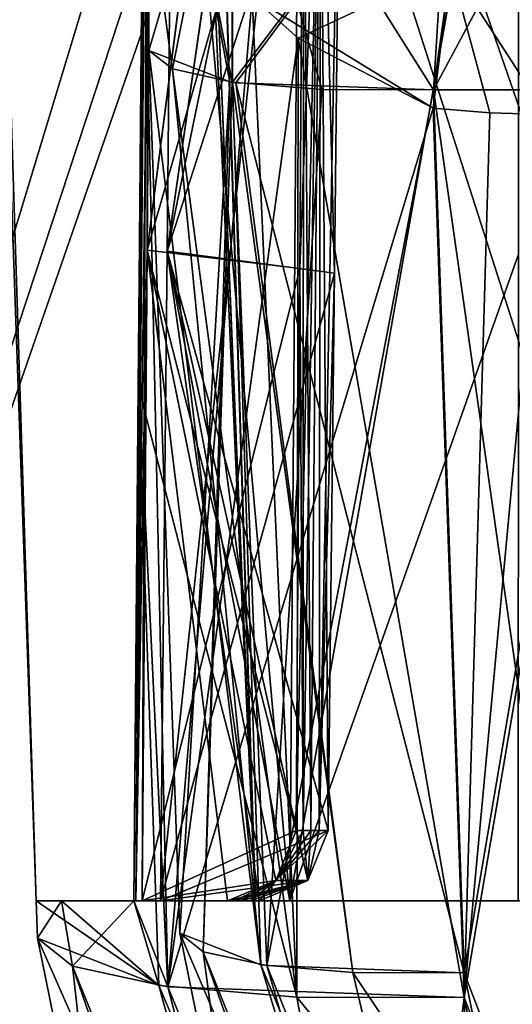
# Model space of a CAD drawing. Header units: millimetres. Extents: x -269 to 269, y -42 to 416.
# Tile 40 of 256: x -221.39 to -214.47, y 13.55 to 27.37. Entities that reach past the tile are written whole.
import ezdxf

# ---------------------------------------------------------------- set-up
doc = ezdxf.new("R2010")
doc.units = ezdxf.units.MM
doc.header["$LTSCALE"] = 65.185185
for name, color, linetype in [('13', 7, 'CONTINUOUS'), ('1444', 7, 'CONTINUOUS'), ('1445', 7, 'CONTINUOUS'), ('1446', 7, 'CONTINUOUS'), ('1447', 7, 'CONTINUOUS'), ('1449', 7, 'CONTINUOUS'), ('1450', 7, 'CONTINUOUS'), ('1460', 7, 'CONTINUOUS'), ('1461', 7, 'CONTINUOUS'), ('1462', 7, 'CONTINUOUS'), ('1463', 7, 'CONTINUOUS'), ('1477', 7, 'CONTINUOUS'), ('1478', 7, 'CONTINUOUS'), ('1540', 7, 'CONTINUOUS'), ('1561', 7, 'CONTINUOUS'), ('1569', 7, 'CONTINUOUS'), ('1570', 7, 'CONTINUOUS'), ('1578', 7, 'CONTINUOUS'), ('1579', 7, 'CONTINUOUS'), ('158', 7, 'CONTINUOUS'), ('1580', 7, 'CONTINUOUS'), ('1581', 7, 'CONTINUOUS'), ('1582', 7, 'CONTINUOUS'), ('1583', 7, 'CONTINUOUS'), ('1584', 7, 'CONTINUOUS'), ('1587', 7, 'CONTINUOUS'), ('1588', 7, 'CONTINUOUS'), ('1589', 7, 'CONTINUOUS'), ('1590', 7, 'CONTINUOUS'), ('16', 7, 'CONTINUOUS'), ('160', 7, 'CONTINUOUS'), ('1611', 7, 'CONTINUOUS'), ('1612', 7, 'CONTINUOUS'), ('1613', 7, 'CONTINUOUS'), ('1614', 7, 'CONTINUOUS'), ('1626', 7, 'CONTINUOUS'), ('1627', 7, 'CONTINUOUS'), ('1628', 7, 'CONTINUOUS'), ('1629', 7, 'CONTINUOUS'), ('1632', 7, 'CONTINUOUS'), ('1633', 7, 'CONTINUOUS'), ('1634', 7, 'CONTINUOUS'), ('1635', 7, 'CONTINUOUS'), ('1636', 7, 'CONTINUOUS'), ('1645', 7, 'CONTINUOUS'), ('1646', 7, 'CONTINUOUS'), ('1648', 7, 'CONTINUOUS'), ('1649', 7, 'CONTINUOUS')]:
    doc.layers.add(name, color=color, linetype=linetype)

msp = doc.modelspace()

# ---------------------------------------------------------------- linework, layer by layer
at = {"layer": '13', "color": 250, "linetype": 'Continuous', "true_color": 0x404040}
for points in [[(227, -16, -447), (-227, -16, -447), (227, 68, -447), (227, -16, -447)], [(-227, -16, -447), (-227, 68, -447), (227, 68, -447), (-227, -16, -447)]]:
    msp.add_3dface(points, dxfattribs=at)
at = {"layer": '1444', "linetype": 'Continuous'}
for points in [[(-213.046, 31.128, -51.715), (-213.046, 26.389, -54.451), (-215.419, 29.014, -53.492), (-213.046, 31.128, -51.715)], [(-213.046, 26.389, -54.451), (-215.582, 26.389, -54.451), (-215.419, 29.014, -53.492), (-213.046, 26.389, -54.451)]]:
    msp.add_3dface(points, dxfattribs=at)
at = {"layer": '1445', "linetype": 'Continuous'}
for points in [[(-215.582, 26.389, -54.451), (-213.046, 26.389, -54.451), (-213.046, 8.516, -57.602), (-215.582, 26.389, -54.451)], [(-215.149, 13.991, -56.637), (-215.582, 26.389, -54.451), (-213.046, 8.516, -57.602), (-215.149, 13.991, -56.637)], [(-214.557, 11.081, -57.15), (-215.149, 13.991, -56.637), (-213.046, 8.516, -57.602), (-214.557, 11.081, -57.15)]]:
    msp.add_3dface(points, dxfattribs=at)
at = {"layer": '1446', "linetype": 'Continuous'}
for points in [[(-219.146, 14.546, -60.576), (-219.579, 26.944, -58.39), (-218.442, 26.502, -55.655), (-219.146, 14.546, -60.576)], [(-218.817, 14.286, -59.032), (-219.146, 14.546, -60.576), (-218.442, 26.502, -55.655), (-218.817, 14.286, -59.032)], [(-218.408, 26.497, -55.621), (-218.817, 14.286, -59.032), (-218.442, 26.502, -55.655), (-218.408, 26.497, -55.621)], [(-217.924, 14.092, -57.757), (-218.817, 14.286, -59.032), (-218.408, 26.497, -55.621), (-217.924, 14.092, -57.757)], [(-217.149, 26.392, -54.775), (-217.924, 14.092, -57.757), (-218.408, 26.497, -55.621), (-217.149, 26.392, -54.775)], [(-215.582, 26.389, -54.451), (-217.924, 14.092, -57.757), (-217.149, 26.392, -54.775), (-215.582, 26.389, -54.451)], [(-215.582, 26.389, -54.451), (-215.149, 13.991, -56.637), (-217.924, 14.092, -57.757), (-215.582, 26.389, -54.451)]]:
    msp.add_3dface(points, dxfattribs=at)
at = {"layer": '1447', "linetype": 'Continuous'}
for points in [[(-218.442, 26.502, -55.655), (-219.579, 26.944, -58.39), (-219.818, 33.78, -55.659), (-218.442, 26.502, -55.655)], [(-218.408, 26.497, -55.621), (-218.442, 26.502, -55.655), (-219.818, 33.78, -55.659), (-218.408, 26.497, -55.621)], [(-218.416, 30.885, -53.777), (-218.408, 26.497, -55.621), (-219.818, 33.78, -55.659), (-218.416, 30.885, -53.777)], [(-215.419, 29.014, -53.492), (-215.582, 26.389, -54.451), (-218.416, 30.885, -53.777), (-215.419, 29.014, -53.492)], [(-215.582, 26.389, -54.451), (-217.149, 26.392, -54.775), (-218.416, 30.885, -53.777), (-215.582, 26.389, -54.451)], [(-217.149, 26.392, -54.775), (-218.408, 26.497, -55.621), (-218.416, 30.885, -53.777), (-217.149, 26.392, -54.775)]]:
    msp.add_3dface(points, dxfattribs=at)
at = {"layer": '1449', "linetype": 'Continuous'}
for points in [[(-219.818, 33.78, -55.659), (-219.579, 26.944, -58.39), (-219.818, 33.774, -291.337), (-219.818, 33.78, -55.659)], [(-219.818, 33.774, -291.337), (-219.579, 26.944, -58.39), (-219.579, 26.944, -288.61), (-219.818, 33.774, -291.337)], [(-219.579, 26.944, -58.39), (-219.146, 14.546, -60.576), (-219.579, 26.944, -288.61), (-219.579, 26.944, -58.39)], [(-219.579, 26.944, -288.61), (-219.146, 14.546, -60.576), (-219.146, 14.546, -286.424), (-219.579, 26.944, -288.61)]]:
    msp.add_3dface(points, dxfattribs=at)
at = {"layer": '1450', "linetype": 'Continuous'}
for points in [[(-219.146, 14.546, -286.424), (-219.146, 14.546, -60.576), (-218.288, 10.335, -61.09), (-219.146, 14.546, -286.424)], [(-219.146, 14.546, -286.424), (-218.288, 10.335, -61.09), (-218.288, 10.334, -285.91), (-219.146, 14.546, -286.424)]]:
    msp.add_3dface(points, dxfattribs=at)
at = {"layer": '1460', "linetype": 'Continuous'}
for points in [[(-219.146, 14.546, -60.576), (-218.817, 14.286, -59.032), (-218.288, 10.335, -61.09), (-219.146, 14.546, -60.576)], [(-218.817, 14.286, -59.032), (-217.924, 14.092, -57.757), (-215.771, 6.667, -60.092), (-218.817, 14.286, -59.032)], [(-218.817, 14.286, -59.032), (-216.11, 6.64, -61.541), (-218.288, 10.335, -61.09), (-218.817, 14.286, -59.032)], [(-216.11, 6.64, -61.541), (-218.817, 14.286, -59.032), (-215.771, 6.667, -60.092), (-216.11, 6.64, -61.541)], [(-217.924, 14.092, -57.757), (-215.149, 13.991, -56.637), (-215.072, 7.038, -58.864), (-217.924, 14.092, -57.757)], [(-217.924, 14.092, -57.757), (-215.072, 7.038, -58.864), (-215.771, 6.667, -60.092), (-217.924, 14.092, -57.757)], [(-215.149, 13.991, -56.637), (-214.557, 11.081, -57.15), (-215.072, 7.038, -58.864), (-215.149, 13.991, -56.637)]]:
    msp.add_3dface(points, dxfattribs=at)
at = {"layer": '1461', "linetype": 'Continuous'}
for points in [[(-219.146, 14.546, -286.424), (-218.288, 10.334, -285.91), (-215.771, 6.667, -286.908), (-219.146, 14.546, -286.424)], [(-218.009, 14.104, -289.159), (-219.146, 14.546, -286.424), (-215.771, 6.667, -286.908), (-218.009, 14.104, -289.159)], [(-216.716, 13.994, -290.038), (-218.009, 14.104, -289.159), (-215.073, 7.037, -288.136), (-216.716, 13.994, -290.038)], [(-215.073, 7.037, -288.136), (-218.009, 14.104, -289.159), (-215.771, 6.667, -286.908), (-215.073, 7.037, -288.136)], [(-215.149, 13.991, -290.363), (-216.716, 13.994, -290.038), (-213.046, 8.516, -289.398), (-215.149, 13.991, -290.363)], [(-213.046, 8.516, -289.398), (-216.716, 13.994, -290.038), (-215.073, 7.037, -288.136), (-213.046, 8.516, -289.398)], [(-214.558, 11.083, -289.85), (-215.149, 13.991, -290.363), (-213.046, 8.516, -289.398), (-214.558, 11.083, -289.85)]]:
    msp.add_3dface(points, dxfattribs=at)
at = {"layer": '1462', "linetype": 'Continuous'}
for points in [[(-219.579, 26.944, -288.61), (-219.146, 14.546, -286.424), (-218.009, 14.104, -289.159), (-219.579, 26.944, -288.61)], [(-219.579, 26.944, -288.61), (-218.009, 14.104, -289.159), (-219.25, 26.683, -290.154), (-219.579, 26.944, -288.61)], [(-219.25, 26.683, -290.154), (-218.009, 14.104, -289.159), (-218.405, 26.496, -291.382), (-219.25, 26.683, -290.154)], [(-218.009, 14.104, -289.159), (-216.716, 13.994, -290.038), (-218.405, 26.496, -291.382), (-218.009, 14.104, -289.159)], [(-218.405, 26.496, -291.382), (-216.716, 13.994, -290.038), (-218.357, 26.49, -291.429), (-218.405, 26.496, -291.382)], [(-216.716, 13.994, -290.038), (-215.149, 13.991, -290.363), (-218.357, 26.49, -291.429), (-216.716, 13.994, -290.038)], [(-215.149, 13.991, -290.363), (-215.582, 26.389, -292.549), (-218.357, 26.49, -291.429), (-215.149, 13.991, -290.363)]]:
    msp.add_3dface(points, dxfattribs=at)
at = {"layer": '1463', "linetype": 'Continuous'}
for points in [[(-219.818, 33.774, -291.337), (-219.579, 26.944, -288.61), (-218.416, 30.885, -293.223), (-219.818, 33.774, -291.337)], [(-218.416, 30.885, -293.223), (-218.405, 26.496, -291.382), (-214.916, 31.119, -295.275), (-218.416, 30.885, -293.223)], [(-218.405, 26.496, -291.382), (-218.357, 26.49, -291.429), (-214.916, 31.119, -295.275), (-218.405, 26.496, -291.382)], [(-218.357, 26.49, -291.429), (-215.582, 26.389, -292.549), (-214.916, 31.119, -295.275), (-218.357, 26.49, -291.429)], [(-219.579, 26.944, -288.61), (-219.25, 26.683, -290.154), (-218.416, 30.885, -293.223), (-219.579, 26.944, -288.61)], [(-219.25, 26.683, -290.154), (-218.405, 26.496, -291.382), (-218.416, 30.885, -293.223), (-219.25, 26.683, -290.154)]]:
    msp.add_3dface(points, dxfattribs=at)
at = {"layer": '1477', "linetype": 'Continuous'}
for points in [[(-214.916, 31.119, -295.275), (-215.582, 26.389, -292.549), (-213.046, 31.128, -295.285), (-214.916, 31.119, -295.275)], [(-215.582, 26.389, -292.549), (-213.046, 26.389, -292.549), (-213.046, 31.128, -295.285), (-215.582, 26.389, -292.549)]]:
    msp.add_3dface(points, dxfattribs=at)
at = {"layer": '1478', "linetype": 'Continuous'}
for points in [[(-215.582, 26.389, -292.549), (-215.149, 13.991, -290.363), (-213.046, 26.389, -292.549), (-215.582, 26.389, -292.549)], [(-215.149, 13.991, -290.363), (-214.558, 11.083, -289.85), (-213.046, 26.389, -292.549), (-215.149, 13.991, -290.363)], [(-214.558, 11.083, -289.85), (-213.046, 8.516, -289.398), (-213.046, 26.389, -292.549), (-214.558, 11.083, -289.85)]]:
    msp.add_3dface(points, dxfattribs=at)
at = {"layer": '1540', "linetype": 'Continuous'}
msp.add_3dface([(-172.75, 322, -13.616), (-218.213, 322, -13.616), (-198.134, 15, -24.337), (-172.75, 322, -13.616)], dxfattribs=at)
at = {"layer": '1561', "linetype": 'Continuous'}
for points in [[(-218.213, 322, -333.384), (-172.75, 239, -330.486), (-184.985, 15, -322.663), (-218.213, 322, -333.384)], [(-198.134, 15, -322.663), (-218.213, 322, -333.384), (-184.985, 15, -322.663), (-198.134, 15, -322.663)]]:
    msp.add_3dface(points, dxfattribs=at)
at = {"layer": '1569', "linetype": 'Continuous'}
for points in [[(-231.884, 322, -319.713), (-230.846, 322, -324.946), (-221.163, 15, -299.634), (-231.884, 322, -319.713)], [(-230.846, 322, -324.946), (-227.89, 322, -329.378), (-218.085, 15, -311.149), (-230.846, 322, -324.946)], [(-221.163, 15, -299.634), (-230.846, 322, -324.946), (-218.085, 15, -311.149), (-221.163, 15, -299.634)], [(-227.89, 322, -329.378), (-223.451, 322, -332.344), (-209.657, 15, -319.58), (-227.89, 322, -329.378)], [(-218.085, 15, -311.149), (-227.89, 322, -329.378), (-209.657, 15, -319.58), (-218.085, 15, -311.149)], [(-223.451, 322, -332.344), (-218.213, 322, -333.384), (-209.657, 15, -319.58), (-223.451, 322, -332.344)], [(-218.213, 322, -333.384), (-198.134, 15, -322.663), (-209.657, 15, -319.58), (-218.213, 322, -333.384)]]:
    msp.add_3dface(points, dxfattribs=at)
at = {"layer": '1570', "linetype": 'Continuous'}
for points in [[(-231.884, 322, -27.287), (-228.986, 239, -72.75), (-221.163, 15, -60.515), (-231.884, 322, -27.287)], [(-221.163, 15, -47.366), (-231.884, 322, -27.287), (-221.163, 15, -60.515), (-221.163, 15, -47.366)], [(-231.884, 322, -274.25), (-231.884, 322, -319.713), (-221.163, 15, -299.634), (-231.884, 322, -274.25)], [(-231.884, 322, -274.25), (-221.163, 15, -299.634), (-228.986, 239, -274.25), (-231.884, 322, -274.25)], [(-228.986, 239, -74.25), (-221.163, 15, -299.634), (-228.986, 239, -72.75), (-228.986, 239, -74.25)], [(-221.163, 15, -299.634), (-228.986, 239, -74.25), (-228.986, 239, -272.75), (-221.163, 15, -299.634)], [(-228.986, 239, -72.75), (-221.163, 15, -299.634), (-221.163, 15, -286.485), (-228.986, 239, -72.75)], [(-228.986, 239, -274.25), (-221.163, 15, -299.634), (-228.986, 239, -272.75), (-228.986, 239, -274.25)], [(-221.163, 15, -60.515), (-228.986, 239, -72.75), (-221.163, 15, -286.485), (-221.163, 15, -60.515)], [(-221.145, 14.477, -60.607), (-221.163, 15, -60.515), (-221.145, 14.477, -286.393), (-221.145, 14.477, -60.607)], [(-221.145, 14.477, -286.393), (-221.163, 15, -60.515), (-221.163, 15, -286.485), (-221.145, 14.477, -286.393)]]:
    msp.add_3dface(points, dxfattribs=at)
at = {"layer": '1578', "linetype": 'Continuous'}
for points in [[(-230.849, 322, -22.06), (-231.884, 322, -27.287), (-218.081, 15, -35.844), (-230.849, 322, -22.06)], [(-231.884, 322, -27.287), (-221.163, 15, -47.366), (-218.081, 15, -35.844), (-231.884, 322, -27.287)], [(-227.889, 322, -17.623), (-230.849, 322, -22.06), (-218.081, 15, -35.844), (-227.889, 322, -17.623)], [(-223.445, 322, -14.654), (-227.889, 322, -17.623), (-209.664, 15, -27.423), (-223.445, 322, -14.654)], [(-209.664, 15, -27.423), (-227.889, 322, -17.623), (-218.081, 15, -35.844), (-209.664, 15, -27.423)], [(-218.213, 322, -13.616), (-223.445, 322, -14.654), (-198.134, 15, -24.337), (-218.213, 322, -13.616)], [(-198.134, 15, -24.337), (-223.445, 322, -14.654), (-209.664, 15, -27.423), (-198.134, 15, -24.337)]]:
    msp.add_3dface(points, dxfattribs=at)
at = {"layer": '1579', "linetype": 'Continuous'}
for points in [[(-221.163, 15, -47.366), (-221.163, 15, -60.515), (-220.808, 15, -58.452), (-221.163, 15, -47.366)], [(-218.081, 15, -35.844), (-221.163, 15, -47.366), (-219.418, 15, -42.295), (-218.081, 15, -35.844)], [(-219.674, 15, -44.008), (-221.163, 15, -47.366), (-219.762, 15, -45.099), (-219.674, 15, -44.008)], [(-221.163, 15, -47.366), (-219.674, 15, -44.008), (-219.418, 15, -42.295), (-221.163, 15, -47.366)], [(-219.762, 15, -45.099), (-221.163, 15, -47.366), (-219.791, 15, -46.194), (-219.762, 15, -45.099)], [(-219.791, 15, -46.194), (-221.163, 15, -47.366), (-219.791, 15, -56.646), (-219.791, 15, -46.194)], [(-219.791, 15, -56.646), (-221.163, 15, -47.366), (-220.808, 15, -58.452), (-219.791, 15, -56.646)], [(-219.674, 15, -44.008), (-218.474, 15, -44.329), (-219.418, 15, -42.295), (-219.674, 15, -44.008)], [(-217.598, 15, -36.961), (-218.081, 15, -35.844), (-219.418, 15, -42.295), (-217.598, 15, -36.961)], [(-218.155, 15, -43.09), (-218.029, 15, -42.667), (-219.418, 15, -42.295), (-218.155, 15, -43.09)], [(-218.272, 15, -43.515), (-218.155, 15, -43.09), (-219.418, 15, -42.295), (-218.272, 15, -43.515)], [(-218.377, 15, -43.921), (-218.272, 15, -43.515), (-219.418, 15, -42.295), (-218.377, 15, -43.921)], [(-218.474, 15, -44.329), (-218.377, 15, -43.921), (-219.418, 15, -42.295), (-218.474, 15, -44.329)], [(-209.664, 15, -27.423), (-218.081, 15, -35.844), (-213.175, 15, -31.108), (-209.664, 15, -27.423)], [(-213.175, 15, -31.108), (-218.081, 15, -35.844), (-214.392, 15, -32.325), (-213.175, 15, -31.108)], [(-214.392, 15, -32.325), (-218.081, 15, -35.844), (-217.598, 15, -36.961), (-214.392, 15, -32.325)]]:
    msp.add_3dface(points, dxfattribs=at)
at = {"layer": '158', "color": 250, "linetype": 'Continuous', "true_color": 0x404040}
for points in [[(-208.5, 67.2, -447), (-227.1, 67.2, -447), (-227.1, 5.819, -447), (-208.5, 67.2, -447)], [(-207.086, 66.614, -447), (-208.5, 67.2, -447), (-227.1, 5.819, -447), (-207.086, 66.614, -447)], [(-206.5, 65.2, -447), (-207.086, 66.614, -447), (-227.1, 5.819, -447), (-206.5, 65.2, -447)], [(-206.5, 6.5, -447), (-206.5, 65.2, -447), (-227.1, 5.819, -447), (-206.5, 6.5, -447)]]:
    msp.add_3dface(points, dxfattribs=at)
at = {"layer": '1580', "linetype": 'Continuous'}
for points in [[(-217.794, 15.29, -44.514), (-217.509, 15.991, -44.597), (-217.347, 15.29, -42.847), (-217.794, 15.29, -44.514)], [(-217.347, 15.29, -42.847), (-217.509, 15.991, -44.597), (-217.412, 15.991, -44.184), (-217.347, 15.29, -42.847)], [(-217.306, 15.991, -43.773), (-217.347, 15.29, -42.847), (-217.412, 15.991, -44.184), (-217.306, 15.991, -43.773)], [(-217.059, 15.991, -42.918), (-217.347, 15.29, -42.847), (-217.187, 15.991, -43.344), (-217.059, 15.991, -42.918)], [(-217.187, 15.991, -43.344), (-217.347, 15.29, -42.847), (-217.306, 15.991, -43.773), (-217.187, 15.991, -43.344)], [(-218.377, 15, -43.921), (-218.474, 15, -44.329), (-217.794, 15.29, -44.514), (-218.377, 15, -43.921)], [(-218.272, 15, -43.515), (-218.377, 15, -43.921), (-217.794, 15.29, -44.514), (-218.272, 15, -43.515)], [(-218.155, 15, -43.09), (-218.272, 15, -43.515), (-217.794, 15.29, -44.514), (-218.155, 15, -43.09)], [(-218.029, 15, -42.667), (-218.155, 15, -43.09), (-217.794, 15.29, -44.514), (-218.029, 15, -42.667)], [(-218.029, 15, -42.667), (-217.794, 15.29, -44.514), (-217.347, 15.29, -42.847), (-218.029, 15, -42.667)]]:
    msp.add_3dface(points, dxfattribs=at)
at = {"layer": '1581', "linetype": 'Continuous'}
for points in [[(-219.535, 33.289, -44.21), (-218.531, 32.442, -44.472), (-219.605, 24.14, -44.109), (-219.535, 33.289, -44.21)], [(-218.531, 32.442, -44.472), (-217.406, 31.777, -44.767), (-219.605, 24.14, -44.109), (-218.531, 32.442, -44.472)], [(-217.406, 31.777, -44.767), (-217.458, 23.882, -44.682), (-219.605, 24.14, -44.109), (-217.406, 31.777, -44.767)], [(-218.474, 15, -44.329), (-219.674, 15, -44.008), (-219.605, 24.14, -44.109), (-218.474, 15, -44.329)], [(-217.794, 15.29, -44.514), (-218.474, 15, -44.329), (-219.605, 24.14, -44.109), (-217.794, 15.29, -44.514)], [(-217.509, 15.991, -44.597), (-217.794, 15.29, -44.514), (-219.605, 24.14, -44.109), (-217.509, 15.991, -44.597)], [(-217.458, 23.882, -44.682), (-217.509, 15.991, -44.597), (-219.605, 24.14, -44.109), (-217.458, 23.882, -44.682)]]:
    msp.add_3dface(points, dxfattribs=at)
at = {"layer": '1582', "linetype": 'Continuous'}
for points in [[(-217.412, 15.991, -44.184), (-217.509, 15.991, -44.597), (-217.168, 31.707, -43.789), (-217.412, 15.991, -44.184)], [(-217.509, 15.991, -44.597), (-217.458, 23.882, -44.682), (-217.168, 31.707, -43.789), (-217.509, 15.991, -44.597)], [(-217.458, 23.882, -44.682), (-217.406, 31.777, -44.767), (-217.168, 31.707, -43.789), (-217.458, 23.882, -44.682)], [(-217.306, 15.991, -43.773), (-217.412, 15.991, -44.184), (-217.168, 31.707, -43.789), (-217.306, 15.991, -43.773)], [(-217.187, 15.991, -43.344), (-217.306, 15.991, -43.773), (-217.168, 31.707, -43.789), (-217.187, 15.991, -43.344)], [(-216.886, 31.645, -42.823), (-217.187, 15.991, -43.344), (-217.168, 31.707, -43.789), (-216.886, 31.645, -42.823)], [(-216.973, 23.816, -42.87), (-217.187, 15.991, -43.344), (-216.886, 31.645, -42.823), (-216.973, 23.816, -42.87)], [(-217.059, 15.991, -42.918), (-217.187, 15.991, -43.344), (-216.973, 23.816, -42.87), (-217.059, 15.991, -42.918)]]:
    msp.add_3dface(points, dxfattribs=at)
at = {"layer": '1583', "linetype": 'Continuous'}
for points in [[(-219.233, 33.258, -42.18), (-219.325, 24.126, -42.237), (-218.131, 32.34, -42.483), (-219.233, 33.258, -42.18)], [(-219.325, 24.126, -42.237), (-216.886, 31.645, -42.823), (-218.131, 32.34, -42.483), (-219.325, 24.126, -42.237)], [(-216.973, 23.816, -42.87), (-216.886, 31.645, -42.823), (-219.325, 24.126, -42.237), (-216.973, 23.816, -42.87)], [(-219.418, 15, -42.295), (-216.973, 23.816, -42.87), (-219.325, 24.126, -42.237), (-219.418, 15, -42.295)], [(-219.418, 15, -42.295), (-217.059, 15.991, -42.918), (-216.973, 23.816, -42.87), (-219.418, 15, -42.295)], [(-219.418, 15, -42.295), (-217.347, 15.29, -42.847), (-217.059, 15.991, -42.918), (-219.418, 15, -42.295)], [(-219.418, 15, -42.295), (-218.029, 15, -42.667), (-217.347, 15.29, -42.847), (-219.418, 15, -42.295)]]:
    msp.add_3dface(points, dxfattribs=at)
at = {"layer": '1584', "linetype": 'Continuous'}
for points in [[(-219.791, 15, -46.194), (-219.631, 33.321, -46.194), (-219.63, 33.32, -46.004), (-219.791, 15, -46.194)], [(-219.627, 33.317, -45.815), (-219.791, 15, -46.194), (-219.63, 33.32, -46.004), (-219.627, 33.317, -45.815)], [(-219.762, 15, -45.099), (-219.791, 15, -46.194), (-219.627, 33.317, -45.815), (-219.762, 15, -45.099)], [(-219.597, 33.303, -45.012), (-219.762, 15, -45.099), (-219.627, 33.317, -45.815), (-219.597, 33.303, -45.012)], [(-219.535, 33.289, -44.21), (-219.762, 15, -45.099), (-219.597, 33.303, -45.012), (-219.535, 33.289, -44.21)], [(-219.762, 15, -45.099), (-219.535, 33.289, -44.21), (-219.605, 24.14, -44.109), (-219.762, 15, -45.099)], [(-219.674, 15, -44.008), (-219.762, 15, -45.099), (-219.605, 24.14, -44.109), (-219.674, 15, -44.008)]]:
    msp.add_3dface(points, dxfattribs=at)
at = {"layer": '1587', "linetype": 'Continuous'}
for points in [[(-217.598, 15, -36.961), (-219.418, 15, -42.295), (-217.458, 33.198, -37.037), (-217.598, 15, -36.961)], [(-219.418, 15, -42.295), (-219.325, 24.126, -42.237), (-217.458, 33.198, -37.037), (-219.418, 15, -42.295)], [(-219.233, 33.258, -42.18), (-217.458, 33.198, -37.037), (-219.325, 24.126, -42.237), (-219.233, 33.258, -42.18)], [(-214.387, 33.173, -32.554), (-217.598, 15, -36.961), (-217.458, 33.198, -37.037), (-214.387, 33.173, -32.554)], [(-214.389, 24.083, -32.439), (-217.598, 15, -36.961), (-214.387, 33.173, -32.554), (-214.389, 24.083, -32.439)], [(-214.392, 15, -32.325), (-217.598, 15, -36.961), (-214.389, 24.083, -32.439), (-214.392, 15, -32.325)]]:
    msp.add_3dface(points, dxfattribs=at)
at = {"layer": '1588', "linetype": 'Continuous'}
for points in [[(-219.631, 33.321, -46.194), (-219.791, 15, -46.194), (-219.631, 33.321, -49.126), (-219.631, 33.321, -46.194)], [(-219.631, 33.321, -49.126), (-219.791, 15, -46.194), (-219.639, 32.45, -51.883), (-219.631, 33.321, -49.126)], [(-219.639, 32.45, -51.883), (-219.791, 15, -46.194), (-219.662, 29.747, -53.372), (-219.639, 32.45, -51.883)], [(-219.662, 29.747, -53.372), (-219.791, 15, -46.194), (-219.728, 22.229, -55.015), (-219.662, 29.747, -53.372)], [(-219.791, 15, -46.194), (-219.791, 15, -56.646), (-219.728, 22.229, -55.015), (-219.791, 15, -46.194)]]:
    msp.add_3dface(points, dxfattribs=at)
at = {"layer": '1589', "linetype": 'Continuous'}
for points in [[(-219.662, 29.747, -53.372), (-219.728, 22.229, -55.015), (-217.501, 13.648, -55.186), (-219.662, 29.747, -53.372)], [(-218.128, 27.697, -52.77), (-219.662, 29.747, -53.372), (-217.501, 13.648, -55.186), (-218.128, 27.697, -52.77)], [(-217.482, 27.115, -52.624), (-218.128, 27.697, -52.77), (-217.501, 13.648, -55.186), (-217.482, 27.115, -52.624)], [(-215.149, 13.644, -54.698), (-217.482, 27.115, -52.624), (-217.501, 13.648, -55.186), (-215.149, 13.644, -54.698)], [(-215.585, 26.132, -52.496), (-217.482, 27.115, -52.624), (-215.149, 13.644, -54.698), (-215.585, 26.132, -52.496)], [(-219.728, 22.229, -55.015), (-219.791, 15, -56.646), (-219.439, 13.813, -56.505), (-219.728, 22.229, -55.015)], [(-217.501, 13.648, -55.186), (-219.728, 22.229, -55.015), (-219.439, 13.813, -56.505), (-217.501, 13.648, -55.186)], [(-221.163, 15, -60.515), (-221.145, 14.477, -60.607), (-219.439, 13.813, -56.505), (-221.163, 15, -60.515)], [(-220.808, 15, -58.452), (-221.163, 15, -60.515), (-219.439, 13.813, -56.505), (-220.808, 15, -58.452)], [(-219.791, 15, -56.646), (-220.808, 15, -58.452), (-219.439, 13.813, -56.505), (-219.791, 15, -56.646)]]:
    msp.add_3dface(points, dxfattribs=at)
at = {"layer": '1590', "linetype": 'Continuous'}
for points in [[(-218.128, 27.697, -52.77), (-217.482, 27.115, -52.624), (-215.343, 28.121, -51.76), (-218.128, 27.697, -52.77)], [(-217.482, 27.115, -52.624), (-215.585, 26.132, -52.496), (-215.343, 28.121, -51.76), (-217.482, 27.115, -52.624)]]:
    msp.add_3dface(points, dxfattribs=at)
at = {"layer": '16', "color": 250, "linetype": 'Continuous', "true_color": 0x404040}
for points in [[(-227, 68.009, -431.591), (-227, 0.991, -431.006), (227, 0.991, -431.006), (-227, 68.009, -431.591)], [(227, 68.009, -431.591), (-227, 68.009, -431.591), (227, 0.991, -431.006), (227, 68.009, -431.591)]]:
    msp.add_3dface(points, dxfattribs=at)
at = {"layer": '160', "color": 250, "linetype": 'Continuous', "true_color": 0x404040}
for points in [[(-228.6, 67.2, -451.2), (-206.5, 65.2, -451.2), (-206.5, 6.5, -451.2), (-228.6, 67.2, -451.2)], [(-228.6, 67.2, -451.2), (-206.5, 6.5, -451.2), (-207.086, 5.086, -451.2), (-228.6, 67.2, -451.2)], [(-228.6, 4.5, -451.2), (-228.6, 67.2, -451.2), (-208.5, 4.5, -451.2), (-228.6, 4.5, -451.2)], [(-208.5, 4.5, -451.2), (-228.6, 67.2, -451.2), (-207.086, 5.086, -451.2), (-208.5, 4.5, -451.2)]]:
    msp.add_3dface(points, dxfattribs=at)
at = {"layer": '1611', "linetype": 'Continuous'}
for points in [[(-221.145, 14.477, -60.607), (-221.145, 14.477, -286.393), (-220.156, 9.618, -285.879), (-221.145, 14.477, -60.607)], [(-220.155, 9.618, -61.121), (-221.145, 14.477, -60.607), (-220.156, 9.618, -285.879), (-220.155, 9.618, -61.121)]]:
    msp.add_3dface(points, dxfattribs=at)
at = {"layer": '1612', "linetype": 'Continuous'}
for points in [[(-219.439, 13.813, -56.505), (-221.145, 14.477, -60.607), (-217.134, 5.395, -59.399), (-219.439, 13.813, -56.505)], [(-217.134, 5.395, -59.399), (-221.145, 14.477, -60.607), (-220.155, 9.618, -61.121), (-217.134, 5.395, -59.399)], [(-217.501, 13.648, -55.186), (-219.439, 13.813, -56.505), (-216.086, 5.951, -57.556), (-217.501, 13.648, -55.186)], [(-219.439, 13.813, -56.505), (-217.134, 5.395, -59.399), (-216.086, 5.951, -57.556), (-219.439, 13.813, -56.505)], [(-215.149, 13.644, -54.698), (-217.501, 13.648, -55.186), (-213.046, 8.169, -55.664), (-215.149, 13.644, -54.698)], [(-217.501, 13.648, -55.186), (-216.086, 5.951, -57.556), (-213.046, 8.169, -55.664), (-217.501, 13.648, -55.186)], [(-215.149, 13.644, -54.698), (-213.046, 8.169, -55.664), (-214.558, 10.735, -55.211), (-215.149, 13.644, -54.698)]]:
    msp.add_3dface(points, dxfattribs=at)
at = {"layer": '1613', "linetype": 'Continuous'}
for points in [[(-215.585, 26.132, -52.496), (-215.149, 13.644, -54.698), (-214.792, 26.065, -52.508), (-215.585, 26.132, -52.496)], [(-214.792, 26.065, -52.508), (-215.149, 13.644, -54.698), (-213.997, 26.042, -52.512), (-214.792, 26.065, -52.508)], [(-215.149, 13.644, -54.698), (-214.558, 10.735, -55.211), (-213.046, 26.042, -52.512), (-215.149, 13.644, -54.698)], [(-213.997, 26.042, -52.512), (-215.149, 13.644, -54.698), (-213.046, 26.042, -52.512), (-213.997, 26.042, -52.512)], [(-214.558, 10.735, -55.211), (-213.046, 8.169, -55.664), (-213.046, 26.042, -52.512), (-214.558, 10.735, -55.211)]]:
    msp.add_3dface(points, dxfattribs=at)
at = {"layer": '1614', "linetype": 'Continuous'}
for points in [[(-215.343, 28.121, -51.76), (-215.585, 26.132, -52.496), (-214.792, 26.065, -52.508), (-215.343, 28.121, -51.76)], [(-215.343, 28.121, -51.76), (-214.792, 26.065, -52.508), (-213.997, 26.042, -52.512), (-215.343, 28.121, -51.76)], [(-215.343, 28.121, -51.76), (-213.997, 26.042, -52.512), (-213.997, 28.043, -51.775), (-215.343, 28.121, -51.76)]]:
    msp.add_3dface(points, dxfattribs=at)
at = {"layer": '1626', "linetype": 'Continuous'}
for points in [[(-221.163, 15, -299.634), (-218.085, 15, -311.149), (-219.418, 15, -304.705), (-221.163, 15, -299.634)], [(-221.163, 15, -286.485), (-221.163, 15, -299.634), (-220.809, 15, -288.546), (-221.163, 15, -286.485)], [(-221.163, 15, -299.634), (-219.418, 15, -304.705), (-219.674, 15, -302.992), (-221.163, 15, -299.634)], [(-220.809, 15, -288.546), (-221.163, 15, -299.634), (-219.762, 15, -301.901), (-220.809, 15, -288.546)], [(-219.762, 15, -301.901), (-221.163, 15, -299.634), (-219.674, 15, -302.992), (-219.762, 15, -301.901)], [(-219.791, 15, -290.354), (-220.809, 15, -288.546), (-219.791, 15, -300.806), (-219.791, 15, -290.354)], [(-219.791, 15, -300.806), (-220.809, 15, -288.546), (-219.762, 15, -301.901), (-219.791, 15, -300.806)], [(-219.418, 15, -304.705), (-218.474, 15, -302.671), (-219.674, 15, -302.992), (-219.418, 15, -304.705)], [(-219.418, 15, -304.705), (-218.085, 15, -311.149), (-217.598, 15, -310.039), (-219.418, 15, -304.705)], [(-218.377, 15, -303.079), (-218.474, 15, -302.671), (-219.418, 15, -304.705), (-218.377, 15, -303.079)], [(-218.272, 15, -303.485), (-218.377, 15, -303.079), (-219.418, 15, -304.705), (-218.272, 15, -303.485)], [(-218.155, 15, -303.91), (-218.272, 15, -303.485), (-219.418, 15, -304.705), (-218.155, 15, -303.91)], [(-218.029, 15, -304.333), (-218.155, 15, -303.91), (-219.418, 15, -304.705), (-218.029, 15, -304.333)], [(-218.085, 15, -311.149), (-209.657, 15, -319.58), (-214.392, 15, -314.675), (-218.085, 15, -311.149)], [(-217.598, 15, -310.039), (-218.085, 15, -311.149), (-214.392, 15, -314.675), (-217.598, 15, -310.039)]]:
    msp.add_3dface(points, dxfattribs=at)
at = {"layer": '1627', "linetype": 'Continuous'}
for points in [[(-217.412, 15.991, -302.816), (-217.509, 15.991, -302.403), (-217.794, 15.29, -302.486), (-217.412, 15.991, -302.816)], [(-217.306, 15.991, -303.227), (-217.412, 15.991, -302.816), (-217.794, 15.29, -302.486), (-217.306, 15.991, -303.227)], [(-217.187, 15.991, -303.656), (-217.306, 15.991, -303.227), (-217.794, 15.29, -302.486), (-217.187, 15.991, -303.656)], [(-217.059, 15.991, -304.082), (-217.187, 15.991, -303.656), (-217.794, 15.29, -302.486), (-217.059, 15.991, -304.082)], [(-217.347, 15.29, -304.153), (-217.059, 15.991, -304.082), (-217.794, 15.29, -302.486), (-217.347, 15.29, -304.153)], [(-218.474, 15, -302.671), (-218.377, 15, -303.079), (-217.347, 15.29, -304.153), (-218.474, 15, -302.671)], [(-218.474, 15, -302.671), (-217.347, 15.29, -304.153), (-217.794, 15.29, -302.486), (-218.474, 15, -302.671)], [(-218.377, 15, -303.079), (-218.272, 15, -303.485), (-217.347, 15.29, -304.153), (-218.377, 15, -303.079)], [(-218.272, 15, -303.485), (-218.155, 15, -303.91), (-217.347, 15.29, -304.153), (-218.272, 15, -303.485)], [(-218.155, 15, -303.91), (-218.029, 15, -304.333), (-217.347, 15.29, -304.153), (-218.155, 15, -303.91)]]:
    msp.add_3dface(points, dxfattribs=at)
at = {"layer": '1628', "linetype": 'Continuous'}
for points in [[(-219.535, 33.289, -302.79), (-219.605, 24.14, -302.891), (-218.535, 32.445, -302.529), (-219.535, 33.289, -302.79)], [(-218.535, 32.445, -302.529), (-219.605, 24.14, -302.891), (-217.406, 31.777, -302.233), (-218.535, 32.445, -302.529)], [(-217.406, 31.777, -302.233), (-219.605, 24.14, -302.891), (-217.458, 23.882, -302.318), (-217.406, 31.777, -302.233)], [(-219.605, 24.14, -302.891), (-219.674, 15, -302.992), (-217.458, 23.882, -302.318), (-219.605, 24.14, -302.891)], [(-219.674, 15, -302.992), (-217.509, 15.991, -302.403), (-217.458, 23.882, -302.318), (-219.674, 15, -302.992)], [(-217.509, 15.991, -302.403), (-219.674, 15, -302.992), (-217.794, 15.29, -302.486), (-217.509, 15.991, -302.403)], [(-219.674, 15, -302.992), (-218.474, 15, -302.671), (-217.794, 15.29, -302.486), (-219.674, 15, -302.992)]]:
    msp.add_3dface(points, dxfattribs=at)
at = {"layer": '1629', "linetype": 'Continuous'}
for points in [[(-219.791, 15, -300.806), (-219.762, 15, -301.901), (-219.631, 33.321, -300.806), (-219.791, 15, -300.806)], [(-219.631, 33.321, -300.806), (-219.762, 15, -301.901), (-219.63, 33.32, -300.996), (-219.631, 33.321, -300.806)], [(-219.63, 33.32, -300.996), (-219.762, 15, -301.901), (-219.627, 33.317, -301.185), (-219.63, 33.32, -300.996)], [(-219.627, 33.317, -301.185), (-219.762, 15, -301.901), (-219.597, 33.303, -301.989), (-219.627, 33.317, -301.185)], [(-219.762, 15, -301.901), (-219.674, 15, -302.992), (-219.597, 33.303, -301.989), (-219.762, 15, -301.901)], [(-219.674, 15, -302.992), (-219.605, 24.14, -302.891), (-219.597, 33.303, -301.989), (-219.674, 15, -302.992)], [(-219.535, 33.289, -302.79), (-219.597, 33.303, -301.989), (-219.605, 24.14, -302.891), (-219.535, 33.289, -302.79)]]:
    msp.add_3dface(points, dxfattribs=at)
at = {"layer": '1632', "linetype": 'Continuous'}
for points in [[(-219.325, 24.126, -304.763), (-217.598, 15, -310.039), (-219.233, 33.258, -304.82), (-219.325, 24.126, -304.763)], [(-219.233, 33.258, -304.82), (-217.598, 15, -310.039), (-217.459, 33.198, -309.961), (-219.233, 33.258, -304.82)], [(-217.459, 33.198, -309.961), (-217.598, 15, -310.039), (-214.387, 33.173, -314.446), (-217.459, 33.198, -309.961)], [(-214.387, 33.173, -314.446), (-217.598, 15, -310.039), (-214.389, 24.083, -314.561), (-214.387, 33.173, -314.446)], [(-219.418, 15, -304.705), (-217.598, 15, -310.039), (-219.325, 24.126, -304.763), (-219.418, 15, -304.705)], [(-214.392, 15, -314.675), (-214.389, 24.083, -314.561), (-217.598, 15, -310.039), (-214.392, 15, -314.675)]]:
    msp.add_3dface(points, dxfattribs=at)
at = {"layer": '1633', "linetype": 'Continuous'}
for points in [[(-219.791, 15, -290.354), (-219.791, 15, -300.806), (-219.631, 33.321, -300.806), (-219.791, 15, -290.354)], [(-219.791, 15, -290.354), (-219.631, 33.321, -300.806), (-219.727, 22.368, -292.016), (-219.791, 15, -290.354)], [(-219.727, 22.368, -292.016), (-219.631, 33.321, -300.806), (-219.662, 29.747, -293.628), (-219.727, 22.368, -292.016)]]:
    msp.add_3dface(points, dxfattribs=at)
at = {"layer": '1634', "linetype": 'Continuous'}
for points in [[(-219.727, 22.368, -292.016), (-219.662, 29.747, -293.628), (-219.312, 13.795, -290.621), (-219.727, 22.368, -292.016)], [(-219.312, 13.795, -290.621), (-219.662, 29.747, -293.628), (-218.127, 27.696, -294.23), (-219.312, 13.795, -290.621)], [(-217.481, 27.114, -294.376), (-219.312, 13.795, -290.621), (-218.127, 27.696, -294.23), (-217.481, 27.114, -294.376)], [(-215.585, 26.132, -294.504), (-219.312, 13.795, -290.621), (-217.481, 27.114, -294.376), (-215.585, 26.132, -294.504)], [(-215.149, 13.644, -292.302), (-219.312, 13.795, -290.621), (-215.585, 26.132, -294.504), (-215.149, 13.644, -292.302)], [(-219.791, 15, -290.354), (-219.727, 22.368, -292.016), (-219.312, 13.795, -290.621), (-219.791, 15, -290.354)], [(-221.145, 14.477, -286.393), (-221.163, 15, -286.485), (-220.809, 15, -288.546), (-221.145, 14.477, -286.393)], [(-221.145, 14.477, -286.393), (-220.809, 15, -288.546), (-220.651, 14.085, -288.71), (-221.145, 14.477, -286.393)], [(-220.809, 15, -288.546), (-219.791, 15, -290.354), (-220.651, 14.085, -288.71), (-220.809, 15, -288.546)], [(-220.651, 14.085, -288.71), (-219.791, 15, -290.354), (-219.312, 13.795, -290.621), (-220.651, 14.085, -288.71)]]:
    msp.add_3dface(points, dxfattribs=at)
at = {"layer": '1635', "linetype": 'Continuous'}
for points in [[(-220.156, 9.618, -285.879), (-221.145, 14.477, -286.393), (-220.651, 14.085, -288.71), (-220.156, 9.618, -285.879)], [(-217.641, 5.354, -285.428), (-220.156, 9.618, -285.879), (-220.651, 14.085, -288.71), (-217.641, 5.354, -285.428)], [(-217.134, 5.395, -287.601), (-217.641, 5.354, -285.428), (-220.651, 14.085, -288.71), (-217.134, 5.395, -287.601)], [(-217.134, 5.395, -287.601), (-220.651, 14.085, -288.71), (-219.312, 13.795, -290.621), (-217.134, 5.395, -287.601)], [(-216.085, 5.951, -289.444), (-217.134, 5.395, -287.601), (-219.312, 13.795, -290.621), (-216.085, 5.951, -289.444)], [(-216.085, 5.951, -289.444), (-219.312, 13.795, -290.621), (-215.149, 13.644, -292.302), (-216.085, 5.951, -289.444)], [(-216.085, 5.951, -289.444), (-215.149, 13.644, -292.302), (-214.557, 10.734, -291.789), (-216.085, 5.951, -289.444)]]:
    msp.add_3dface(points, dxfattribs=at)
at = {"layer": '1636', "linetype": 'Continuous'}
for points in [[(-215.149, 13.644, -292.302), (-215.585, 26.132, -294.504), (-214.792, 26.065, -294.492), (-215.149, 13.644, -292.302)], [(-213.997, 26.042, -294.488), (-215.149, 13.644, -292.302), (-214.792, 26.065, -294.492), (-213.997, 26.042, -294.488)], [(-213.046, 8.169, -291.336), (-215.149, 13.644, -292.302), (-213.997, 26.042, -294.488), (-213.046, 8.169, -291.336)], [(-215.149, 13.644, -292.302), (-213.046, 8.169, -291.336), (-214.557, 10.734, -291.789), (-215.149, 13.644, -292.302)]]:
    msp.add_3dface(points, dxfattribs=at)
at = {"layer": '1645', "linetype": 'Continuous'}
for points in [[(-219.325, 24.126, -304.763), (-219.233, 33.258, -304.82), (-218.132, 32.341, -304.517), (-219.325, 24.126, -304.763)], [(-219.325, 24.126, -304.763), (-218.132, 32.341, -304.517), (-216.886, 31.645, -304.177), (-219.325, 24.126, -304.763)], [(-219.325, 24.126, -304.763), (-216.886, 31.645, -304.177), (-216.973, 23.816, -304.13), (-219.325, 24.126, -304.763)], [(-218.029, 15, -304.333), (-219.418, 15, -304.705), (-219.325, 24.126, -304.763), (-218.029, 15, -304.333)], [(-217.347, 15.29, -304.153), (-218.029, 15, -304.333), (-219.325, 24.126, -304.763), (-217.347, 15.29, -304.153)], [(-217.059, 15.991, -304.082), (-217.347, 15.29, -304.153), (-219.325, 24.126, -304.763), (-217.059, 15.991, -304.082)], [(-217.059, 15.991, -304.082), (-219.325, 24.126, -304.763), (-216.973, 23.816, -304.13), (-217.059, 15.991, -304.082)]]:
    msp.add_3dface(points, dxfattribs=at)
at = {"layer": '1646', "linetype": 'Continuous'}
for points in [[(-217.412, 15.991, -302.816), (-217.406, 31.777, -302.233), (-217.458, 23.882, -302.318), (-217.412, 15.991, -302.816)], [(-217.412, 15.991, -302.816), (-217.306, 15.991, -303.227), (-217.406, 31.777, -302.233), (-217.412, 15.991, -302.816)], [(-217.406, 31.777, -302.233), (-217.306, 15.991, -303.227), (-217.169, 31.707, -303.209), (-217.406, 31.777, -302.233)], [(-217.306, 15.991, -303.227), (-217.187, 15.991, -303.656), (-217.169, 31.707, -303.209), (-217.306, 15.991, -303.227)], [(-217.187, 15.991, -303.656), (-217.059, 15.991, -304.082), (-217.169, 31.707, -303.209), (-217.187, 15.991, -303.656)], [(-217.169, 31.707, -303.209), (-217.059, 15.991, -304.082), (-216.973, 23.816, -304.13), (-217.169, 31.707, -303.209)], [(-216.886, 31.645, -304.177), (-217.169, 31.707, -303.209), (-216.973, 23.816, -304.13), (-216.886, 31.645, -304.177)], [(-217.509, 15.991, -302.403), (-217.412, 15.991, -302.816), (-217.458, 23.882, -302.318), (-217.509, 15.991, -302.403)]]:
    msp.add_3dface(points, dxfattribs=at)
at = {"layer": '1648', "linetype": 'Continuous'}
for points in [[(-215.585, 26.132, -294.504), (-218.127, 27.696, -294.23), (-215.343, 28.121, -295.24), (-215.585, 26.132, -294.504)], [(-215.585, 26.132, -294.504), (-217.481, 27.114, -294.376), (-218.127, 27.696, -294.23), (-215.585, 26.132, -294.504)]]:
    msp.add_3dface(points, dxfattribs=at)
at = {"layer": '1649', "linetype": 'Continuous'}
for points in [[(-213.997, 26.042, -294.488), (-215.343, 28.121, -295.24), (-213.997, 29.555, -296.491), (-213.997, 26.042, -294.488)], [(-214.792, 26.065, -294.492), (-215.585, 26.132, -294.504), (-215.343, 28.121, -295.24), (-214.792, 26.065, -294.492)], [(-213.997, 26.042, -294.488), (-214.792, 26.065, -294.492), (-215.343, 28.121, -295.24), (-213.997, 26.042, -294.488)]]:
    msp.add_3dface(points, dxfattribs=at)

doc.saveas('drawing.dxf')
